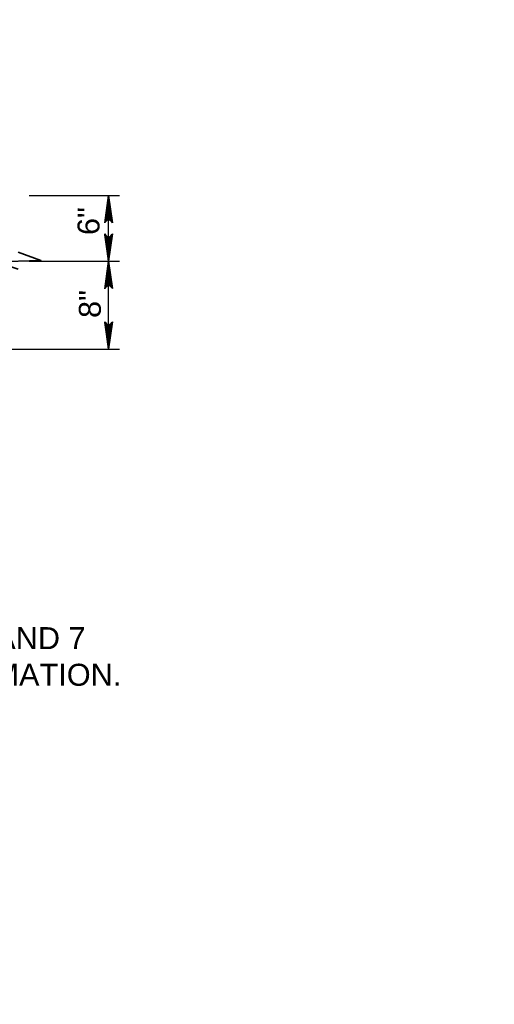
# Model space of a CAD drawing. Extents: x -217 to 423, y -193 to 255.
# Tile 36 of 39: x 247 to 290, y -14 to 76. Entities that reach past the tile are written whole.
import ezdxf

# ---------------------------------------------------------------- set-up
doc = ezdxf.new("R2010")
doc.units = 0
doc.header["$MEASUREMENT"] = 0
for name, color, linetype, lineweight in [('Level 1', 253, 'Continuous', 18), ('S-Anno-Brkl', 2, 'Continuous', 35), ('S-Anno-Dims', 33, 'Continuous', 35), ('S-Anno-Note', 2, 'Continuous', 50)]:
    doc.layers.add(name, color=color, linetype=linetype, lineweight=lineweight)
doc.styles.add('NOTES', font='romans.shx')

# ---------------------------------------------------------------- blocks, each defined once
blk = doc.blocks.new('LARROW')
at = {"color": 0, "linetype": 'ByBlock', "lineweight": -2, "flags": 128}
blk.add_lwpolyline([(-4.93, 0.71), (0, 0), (-4.92, -0.71), (-4.77, -0.59), (-4.55, -0.38), (-4.44, -0.19), (-4.42, 0), (-4.46, 0.21), (-4.57, 0.41), (-4.79, 0.61), (-4.93, 0.71), (-0.15, 0.01), (-4.76, -0.67), (-4.62, -0.56), (-4.39, -0.34), (-4.32, -0.06), (-4.37, 0.22), (-4.5, 0.41), (-4.67, 0.57), (-4.78, 0.65), (-0.41, 0.01), (-4.56, -0.59), (-4.41, -0.49), (-4.33, -0.37), (-4.25, -0.21), (-4.21, 0.01), (-4.23, 0.19), (-4.32, 0.33), (-4.5, 0.44), (-4.61, 0.58), (-0.71, 0.01), (-4.33, -0.5), (-4.17, -0.3), (-4.12, -0.06), (-4.14, 0.22), (-4.45, 0.51), (-1.05, 0.02), (-4.12, -0.41), (-4.07, -0.26), (-3.98, -0.04), (-4.04, 0.21), (-4.28, 0.43), (-1.36, 0.02), (-4.01, -0.31), (-3.92, -0.14), (-3.88, 0.04), (-4.07, 0.33), (-1.73, 0.02), (-3.85, -0.24), (-3.79, -0.11), (-3.77, 0.04), (-3.92, 0.25), (-2.17, 0.02), (-3.71, -0.15), (-3.67, 0.05), (-3.81, 0.17), (-2.53, 0.02), (-3.61, -0.09), (-3.63, 0.1), (-2.9, 0.02), (-3.57, -0.03), (-3.59, 0.03), (-3.36, 0.03)], dxfattribs=at)

msp = doc.modelspace()

# ---------------------------------------------------------------- linework, layer by layer
at = {"layer": 'Level 1', "color": 214, "linetype": 'Continuous', "lineweight": 25}
msp.add_3dface([(-216.672, -192.74), (423.328, -192.74), (423.328, 255.26), (-216.672, 255.26)], dxfattribs=at)
msp.add_3dface([(-216.672, -192.74), (423.328, -192.74), (423.328, 255.26), (-216.672, 255.26)], dxfattribs=at)
msp.add_3dface([(-216.672, -192.74), (423.328, -192.74), (423.328, 255.26), (-216.672, 255.26)], dxfattribs=at)
msp.add_3dface([(-216.672, -192.74), (423.328, -192.74), (423.328, 255.26), (-216.672, 255.26)], dxfattribs=at)
msp.add_3dface([(-216.672, -192.74), (423.328, -192.74), (423.328, 255.26), (-216.672, 255.26)], dxfattribs=at)
at = {"layer": 'S-Anno-Brkl', "flags": 128}
msp.add_lwpolyline([(246.413, 54.742), (248.475, 53.975), (244.351, 53.857), (246.413, 53.21)], dxfattribs=at)
at = {"layer": 'S-Anno-Dims', "lineweight": 25}
for p, q in [((247.411, 59.916), (255.63, 59.916)), ((254.632, 53.916), (254.632, 59.916)), ((247.411, 53.916), (255.63, 53.916)), ((254.632, 45.916), (254.632, 53.916)), ((228.354, 45.916), (255.63, 45.916))]:
    msp.add_line(p, q, dxfattribs=at)

# ---------------------------------------------------------------- block references
at = {"layer": 'S-Anno-Dims', "lineweight": 25, "xscale": 0.5065533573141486, "yscale": 0.4901077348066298, "zscale": 0.03175}
for p, rotation in [((254.632, 59.916), 90), ((254.632, 53.916), 270), ((254.632, 53.916), 90), ((254.632, 45.916), 270)]:
    msp.add_blockref('LARROW', p, dxfattribs=dict(at, rotation=rotation))

# ---------------------------------------------------------------- texts
at = {"layer": 'S-Anno-Dims', "lineweight": 25, "char_height": 2, "attachment_point": 1, "rotation": 90, "line_spacing_factor": 0.734563, "style": 'NOTES'}
for s, insert in [('\\fArial|b0|i0|c0|p39;6"', (251.805, 56.304)), ('\\fArial|b0|i0|c0|p39;8"', (251.925, 48.754))]:
    msp.add_mtext(s, dxfattribs=dict(at, insert=insert))
at = {"layer": 'S-Anno-Note', "insert": (211.247, 20.601), "char_height": 2, "attachment_point": 1, "style": 'NOTES'}
msp.add_mtext('\\fArial|b0|i0|c0|p39;NOTE: SEE SECTIONS 6 AND 7\\PFOR ADDITIONAL INFORMATION.', dxfattribs=at)

doc.saveas('drawing.dxf')
